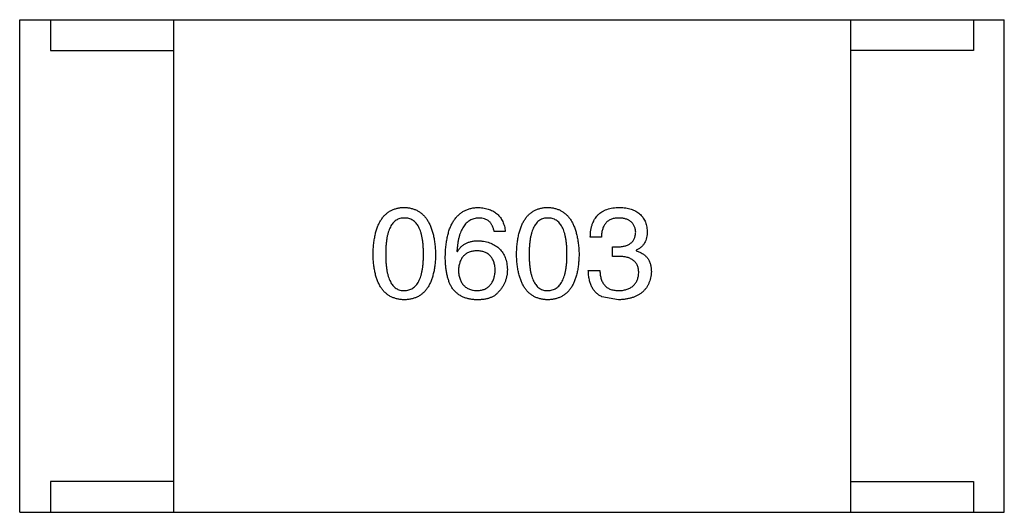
# Model space of a CAD drawing. Header units: inches. Extents: x 246 to 500, y -220 to -17.
# Tile 43 of 118: x 471.29 to 472.89, y -158.724 to -157.924. Entities that reach past the tile are written whole.
import ezdxf

# ---------------------------------------------------------------- set-up
doc = ezdxf.new("R2010")
doc.units = ezdxf.units.IN
doc.header["$LTSCALE"] = 1.21
doc.header["$MEASUREMENT"] = 0
doc.layers.get('0').update_dxf_attribs({"linetype": 'CONTINUOUS'})

msp = doc.modelspace()

# ---------------------------------------------------------------- linework, layer by layer
at = {"color": 7, "linetype": 'Continuous'}
for p, q in [((471.2903, -157.9235), (472.8903, -157.9236)), ((471.2903, -158.7235), (471.2903, -157.9235)), ((471.3403, -157.9235), (471.3403, -157.9735)), ((471.5403, -157.9235), (471.5403, -158.7235)), ((472.6403, -157.9236), (472.6403, -158.7236)), ((472.8403, -157.9236), (472.8403, -157.9736)), ((472.8903, -158.7236), (472.8903, -157.9236)), ((471.3403, -157.9735), (471.5403, -157.9735)), ((472.8403, -157.9736), (472.6403, -157.9736)), ((472.0794, -158.2677), (472.0614, -158.2677)), ((472.2355, -158.2767), (472.2175, -158.2767)), ((472.0007, -158.2997), (472.0016, -158.3005)), ((472.2536, -158.2923), (472.2634, -158.2923)), ((472.2536, -158.3079), (472.2536, -158.2923)), ((472.2921, -158.298), (472.2921, -158.2989)), ((472.2626, -158.3079), (472.2536, -158.3079)), ((472.2142, -158.3308), (472.2331, -158.3308)), ((472.2634, -158.3784), (472.2363, -158.3734)), ((471.5403, -158.6735), (471.3403, -158.6735)), ((471.3403, -158.6735), (471.3403, -158.7235)), ((472.6403, -158.6736), (472.8403, -158.6736)), ((472.8403, -158.6736), (472.8403, -158.7236)), ((471.2903, -158.7235), (472.8903, -158.7236))]:
    msp.add_line(p, q, dxfattribs=at)
for points, knots in [([(471.8645, -158.3046), (471.8646, -158.3015), (471.8648, -158.2956), (471.8656, -158.2871), (471.8667, -158.2791), (471.8682, -158.2717), (471.87, -158.2649), (471.8723, -158.2586), (471.8749, -158.2529), (471.8779, -158.2479), (471.8812, -158.2433), (471.885, -158.2394), (471.8891, -158.2361), (471.8937, -158.2333), (471.8986, -158.2312), (471.9038, -158.2296), (471.9094, -158.2286), (471.9133, -158.2285), (471.9153, -158.2284)], [0, 0, 0, 0, 0.088823, 0.172287, 0.250296, 0.323438, 0.392244, 0.456221, 0.516635, 0.573871, 0.628, 0.680335, 0.731489, 0.782557, 0.834044, 0.886738, 0.942089, 1, 1, 1, 1]), ([(471.9153, -158.2284), (471.9173, -158.2285), (471.9211, -158.2287), (471.9266, -158.2298), (471.9318, -158.2314), (471.9367, -158.2336), (471.9411, -158.2364), (471.9452, -158.2398), (471.949, -158.2437), (471.9523, -158.2483), (471.9553, -158.2533), (471.958, -158.259), (471.9602, -158.2652), (471.9621, -158.272), (471.9637, -158.2793), (471.9649, -158.2872), (471.9657, -158.2957), (471.966, -158.3016), (471.9661, -158.3046)], [0, 0, 0, 0, 0.057415, 0.112361, 0.16496, 0.216437, 0.267441, 0.318839, 0.371478, 0.426325, 0.483626, 0.544235, 0.608673, 0.677374, 0.750405, 0.828394, 0.911525, 1, 1, 1, 1]), ([(471.9819, -158.3079), (471.982, -158.3047), (471.9822, -158.2986), (471.983, -158.2898), (471.9842, -158.2815), (471.9858, -158.2738), (471.9877, -158.2667), (471.9901, -158.2603), (471.9929, -158.2544), (471.9961, -158.2491), (471.9997, -158.2444), (472.0037, -158.2403), (472.0081, -158.2367), (472.0129, -158.2338), (472.0181, -158.2315), (472.0237, -158.2298), (472.0297, -158.2287), (472.0339, -158.2285), (472.036, -158.2284)], [0, 0, 0, 0, 0.087517, 0.169686, 0.246944, 0.319347, 0.387088, 0.450961, 0.511075, 0.567974, 0.622351, 0.675039, 0.726853, 0.778688, 0.83093, 0.884738, 0.941043, 1, 1, 1, 1]), ([(472.036, -158.2284), (472.0376, -158.2285), (472.0407, -158.2288), (472.0452, -158.2295), (472.0494, -158.2304), (472.0534, -158.2317), (472.0571, -158.2332), (472.0606, -158.235), (472.0637, -158.237), (472.0666, -158.2394), (472.0692, -158.242), (472.0714, -158.2449), (472.0735, -158.248), (472.0752, -158.2514), (472.0767, -158.2551), (472.0779, -158.2591), (472.0789, -158.2633), (472.0792, -158.2662), (472.0794, -158.2677)], [0, 0, 0, 0, 0.073784, 0.144317, 0.211047, 0.274818, 0.336501, 0.395724, 0.453465, 0.510016, 0.566585, 0.622844, 0.680328, 0.739335, 0.800408, 0.863904, 0.93053, 1, 1, 1, 1]), ([(472.0976, -158.3046), (472.0977, -158.3015), (472.0979, -158.2956), (472.0987, -158.2871), (472.0998, -158.2791), (472.1013, -158.2717), (472.1032, -158.2649), (472.1054, -158.2586), (472.108, -158.2529), (472.111, -158.2479), (472.1144, -158.2433), (472.1182, -158.2394), (472.1223, -158.2361), (472.1268, -158.2333), (472.1317, -158.2312), (472.137, -158.2296), (472.1426, -158.2286), (472.1465, -158.2285), (472.1485, -158.2284)], [0, 0, 0, 0, 0.088823, 0.172287, 0.250296, 0.323438, 0.392244, 0.456221, 0.516635, 0.573871, 0.628, 0.680335, 0.731489, 0.782557, 0.834044, 0.886738, 0.942089, 1, 1, 1, 1]), ([(472.1485, -158.2284), (472.1504, -158.2285), (472.1543, -158.2287), (472.1598, -158.2298), (472.165, -158.2314), (472.1698, -158.2336), (472.1743, -158.2364), (472.1784, -158.2398), (472.1821, -158.2437), (472.1855, -158.2483), (472.1885, -158.2533), (472.1911, -158.259), (472.1934, -158.2652), (472.1953, -158.272), (472.1968, -158.2793), (472.198, -158.2872), (472.1989, -158.2957), (472.1991, -158.3016), (472.1993, -158.3046)], [0, 0, 0, 0, 0.057415, 0.112361, 0.16496, 0.216437, 0.267441, 0.318839, 0.371478, 0.426325, 0.483626, 0.544235, 0.608673, 0.677374, 0.750405, 0.828394, 0.911525, 1, 1, 1, 1]), ([(472.2175, -158.2767), (472.2176, -158.2748), (472.2177, -158.2711), (472.2183, -158.2657), (472.2193, -158.2606), (472.2207, -158.2559), (472.2224, -158.2516), (472.2245, -158.2476), (472.2269, -158.244), (472.2297, -158.2408), (472.2329, -158.2379), (472.2364, -158.2355), (472.2403, -158.2333), (472.2446, -158.2316), (472.2492, -158.2302), (472.2542, -158.2292), (472.2595, -158.2285), (472.2632, -158.2284), (472.265, -158.2284)], [0, 0, 0, 0, 0.074804, 0.144899, 0.211458, 0.274554, 0.334363, 0.392059, 0.448123, 0.503024, 0.558154, 0.613471, 0.670844, 0.729926, 0.792003, 0.857405, 0.926768, 1, 1, 1, 1]), ([(472.265, -158.2284), (472.2668, -158.2285), (472.2701, -158.2286), (472.275, -158.2293), (472.2795, -158.2301), (472.2838, -158.2313), (472.2877, -158.2327), (472.2913, -158.2345), (472.2947, -158.2365), (472.2976, -158.2387), (472.3003, -158.2413), (472.3027, -158.2442), (472.3047, -158.2473), (472.3065, -158.2507), (472.3079, -158.2543), (472.3089, -158.2583), (472.3097, -158.2625), (472.31, -158.2654), (472.3101, -158.2669)], [0, 0, 0, 0, 0.077845, 0.151584, 0.221397, 0.287366, 0.350104, 0.410398, 0.467998, 0.524388, 0.579979, 0.635152, 0.690917, 0.747936, 0.806661, 0.867861, 0.932479, 1, 1, 1, 1]), ([(471.9153, -158.2456), (471.9141, -158.2456), (471.9117, -158.2457), (471.9082, -158.2464), (471.905, -158.2476), (471.902, -158.2492), (471.8992, -158.2513), (471.8967, -158.2539), (471.8945, -158.2569), (471.8925, -158.2604), (471.8907, -158.2643), (471.8891, -158.2687), (471.8879, -158.2736), (471.8868, -158.2789), (471.886, -158.2847), (471.8854, -158.2909), (471.885, -158.2976), (471.885, -158.3022), (471.885, -158.3046)], [0, 0, 0, 0, 0.049764, 0.097007, 0.143217, 0.188577, 0.235116, 0.282997, 0.333719, 0.387776, 0.445989, 0.508679, 0.576563, 0.649481, 0.728235, 0.812722, 0.903548, 1, 1, 1, 1]), ([(471.9465, -158.3046), (471.9464, -158.3022), (471.9464, -158.2976), (471.946, -158.2909), (471.9454, -158.2847), (471.9446, -158.2789), (471.9435, -158.2736), (471.9422, -158.2687), (471.9406, -158.2643), (471.9388, -158.2604), (471.9367, -158.2569), (471.9344, -158.2539), (471.9318, -158.2513), (471.929, -158.2492), (471.9259, -158.2476), (471.9226, -158.2464), (471.919, -158.2457), (471.9166, -158.2456), (471.9153, -158.2456)], [0, 0, 0, 0, 0.095719, 0.185854, 0.269738, 0.347952, 0.420315, 0.487894, 0.550245, 0.608186, 0.662454, 0.713283, 0.761375, 0.808209, 0.854301, 0.901312, 0.949396, 1, 1, 1, 1]), ([(472.036, -158.2456), (472.0347, -158.2457), (472.0321, -158.2459), (472.0285, -158.2467), (472.025, -158.2479), (472.0218, -158.2495), (472.0187, -158.2515), (472.016, -158.2539), (472.0134, -158.2568), (472.0111, -158.2599), (472.009, -158.2635), (472.0071, -158.2675), (472.0055, -158.2719), (472.0041, -158.2767), (472.0029, -158.2819), (472.002, -158.2875), (472.0012, -158.2934), (472.0009, -158.2976), (472.0007, -158.2997)], [0, 0, 0, 0, 0.054741, 0.107075, 0.158339, 0.208382, 0.258772, 0.310045, 0.362765, 0.417822, 0.475982, 0.537466, 0.602901, 0.673037, 0.747247, 0.826291, 0.910782, 1, 1, 1, 1]), ([(472.0614, -158.2677), (472.061, -158.266), (472.0603, -158.2626), (472.0584, -158.2581), (472.0561, -158.2542), (472.0531, -158.251), (472.0496, -158.2486), (472.0455, -158.2468), (472.0409, -158.2457), (472.0377, -158.2456), (472.036, -158.2456)], [0, 0, 0, 0, 0.1439, 0.274233, 0.394478, 0.509388, 0.621911, 0.738504, 0.863414, 1, 1, 1, 1]), ([(472.1485, -158.2456), (472.1472, -158.2456), (472.1448, -158.2457), (472.1414, -158.2464), (472.1381, -158.2476), (472.1351, -158.2492), (472.1324, -158.2513), (472.1299, -158.2539), (472.1276, -158.2569), (472.1256, -158.2604), (472.1238, -158.2643), (472.1223, -158.2687), (472.1211, -158.2736), (472.1199, -158.2789), (472.1191, -158.2847), (472.1186, -158.2909), (472.1182, -158.2976), (472.1182, -158.3022), (472.1181, -158.3046)], [0, 0, 0, 0, 0.049764, 0.097007, 0.143217, 0.188577, 0.235116, 0.282997, 0.333719, 0.387776, 0.445989, 0.508679, 0.576563, 0.649481, 0.728235, 0.812722, 0.903548, 1, 1, 1, 1]), ([(472.1796, -158.3046), (472.1796, -158.3022), (472.1795, -158.2976), (472.1792, -158.2909), (472.1786, -158.2847), (472.1777, -158.2789), (472.1767, -158.2736), (472.1753, -158.2687), (472.1738, -158.2643), (472.172, -158.2604), (472.1698, -158.2569), (472.1676, -158.2539), (472.165, -158.2513), (472.1622, -158.2492), (472.1591, -158.2476), (472.1557, -158.2464), (472.1522, -158.2457), (472.1497, -158.2456), (472.1485, -158.2456)], [0, 0, 0, 0, 0.095719, 0.185854, 0.269738, 0.347952, 0.420315, 0.487894, 0.550245, 0.608186, 0.662454, 0.713283, 0.761375, 0.808209, 0.854301, 0.901312, 0.949396, 1, 1, 1, 1]), ([(472.2642, -158.2456), (472.2631, -158.2456), (472.2609, -158.2456), (472.2577, -158.246), (472.2548, -158.2466), (472.252, -158.2475), (472.2494, -158.2485), (472.2471, -158.2499), (472.245, -158.2515), (472.2431, -158.2533), (472.2414, -158.2554), (472.2399, -158.2578), (472.2386, -158.2603), (472.2376, -158.2631), (472.2367, -158.2662), (472.2361, -158.2695), (472.2357, -158.273), (472.2356, -158.2755), (472.2355, -158.2767)], [0, 0, 0, 0, 0.069877, 0.136363, 0.198671, 0.257968, 0.315462, 0.370709, 0.425568, 0.479847, 0.535753, 0.592303, 0.651386, 0.713311, 0.778642, 0.84836, 0.921866, 1, 1, 1, 1]), ([(472.2913, -158.2685), (472.2912, -158.2676), (472.291, -158.2659), (472.2905, -158.2634), (472.2899, -158.261), (472.289, -158.2588), (472.288, -158.2568), (472.2867, -158.2549), (472.2853, -158.2532), (472.2837, -158.2517), (472.2819, -158.2503), (472.2799, -158.2491), (472.2778, -158.2481), (472.2754, -158.2473), (472.2729, -158.2466), (472.2702, -158.2461), (472.2673, -158.2457), (472.2653, -158.2456), (472.2642, -158.2456)], [0, 0, 0, 0, 0.067655, 0.132224, 0.194132, 0.253145, 0.309858, 0.366002, 0.421361, 0.47702, 0.532632, 0.590536, 0.65067, 0.713258, 0.779588, 0.848803, 0.921949, 1, 1, 1, 1]), ([(472.2634, -158.2923), (472.2645, -158.2923), (472.2666, -158.2922), (472.2697, -158.2918), (472.2726, -158.2912), (472.2753, -158.2906), (472.2777, -158.2897), (472.28, -158.2886), (472.282, -158.2874), (472.2839, -158.286), (472.2856, -158.2844), (472.287, -158.2826), (472.2883, -158.2807), (472.2893, -158.2786), (472.2901, -158.2763), (472.2907, -158.2739), (472.2911, -158.2713), (472.2912, -158.2695), (472.2913, -158.2685)], [0, 0, 0, 0, 0.079415, 0.154091, 0.22508, 0.29186, 0.355026, 0.415127, 0.472418, 0.528511, 0.583551, 0.638361, 0.693547, 0.750023, 0.807857, 0.868401, 0.932259, 1, 1, 1, 1]), ([(472.3101, -158.2669), (472.3101, -158.2687), (472.31, -158.2723), (472.3091, -158.2774), (472.3077, -158.282), (472.3058, -158.2862), (472.3032, -158.2899), (472.3, -158.2931), (472.2963, -158.2959), (472.2935, -158.2973), (472.2921, -158.298)], [0, 0, 0, 0, 0.143686, 0.277942, 0.40333, 0.521785, 0.638573, 0.755208, 0.874773, 1, 1, 1, 1]), ([(472.0016, -158.3005), (472.0024, -158.2991), (472.0041, -158.2963), (472.0073, -158.2925), (472.0109, -158.2894), (472.0151, -158.2868), (472.0197, -158.2849), (472.0247, -158.2835), (472.0302, -158.2826), (472.034, -158.2825), (472.036, -158.2825)], [0, 0, 0, 0, 0.122276, 0.239997, 0.35611, 0.473903, 0.59404, 0.720428, 0.855383, 1, 1, 1, 1]), ([(472.036, -158.2825), (472.0378, -158.2826), (472.0414, -158.283), (472.0465, -158.2839), (472.0513, -158.285), (472.0558, -158.2865), (472.0599, -158.2884), (472.0637, -158.2905), (472.0671, -158.293), (472.0702, -158.2957), (472.073, -158.2988), (472.0754, -158.3023), (472.0775, -158.306), (472.0793, -158.31), (472.0806, -158.3144), (472.0817, -158.319), (472.0824, -158.324), (472.0826, -158.3274), (472.0827, -158.3292)], [0, 0, 0, 0, 0.074228, 0.144548, 0.211288, 0.274576, 0.335162, 0.393915, 0.450599, 0.506657, 0.562409, 0.618617, 0.676096, 0.735061, 0.79654, 0.860906, 0.928473, 1, 1, 1, 1]), ([(472.0335, -158.2989), (472.0324, -158.2989), (472.0301, -158.299), (472.0268, -158.2995), (472.0238, -158.3002), (472.0209, -158.3011), (472.0182, -158.3022), (472.0158, -158.3037), (472.0136, -158.3053), (472.0116, -158.3072), (472.0097, -158.3093), (472.0082, -158.3117), (472.0068, -158.3143), (472.0057, -158.3172), (472.0047, -158.3203), (472.004, -158.3236), (472.0035, -158.3271), (472.0033, -158.3296), (472.0032, -158.3308)], [0, 0, 0, 0, 0.070453, 0.136523, 0.199866, 0.260392, 0.318446, 0.374657, 0.430182, 0.485556, 0.541071, 0.598396, 0.657208, 0.718642, 0.783247, 0.851631, 0.923928, 1, 1, 1, 1]), ([(472.063, -158.33), (472.0629, -158.3288), (472.0628, -158.3264), (472.0623, -158.3229), (472.0615, -158.3197), (472.0606, -158.3167), (472.0595, -158.314), (472.0582, -158.3114), (472.0566, -158.3091), (472.0549, -158.307), (472.0529, -158.3052), (472.0508, -158.3036), (472.0484, -158.3022), (472.0458, -158.301), (472.043, -158.3001), (472.04, -158.2995), (472.0368, -158.299), (472.0347, -158.2989), (472.0335, -158.2989)], [0, 0, 0, 0, 0.076288, 0.14871, 0.216387, 0.281386, 0.342528, 0.402111, 0.4591, 0.514852, 0.569974, 0.625644, 0.682226, 0.740156, 0.800362, 0.863471, 0.930116, 1, 1, 1, 1]), ([(472.2921, -158.2989), (472.2931, -158.2992), (472.295, -158.2998), (472.2978, -158.3009), (472.3004, -158.3023), (472.3028, -158.3037), (472.3051, -158.3053), (472.3071, -158.307), (472.3089, -158.3089), (472.3106, -158.3109), (472.312, -158.3131), (472.3133, -158.3154), (472.3143, -158.3179), (472.3152, -158.3206), (472.3159, -158.3233), (472.3163, -158.3262), (472.3166, -158.3293), (472.3167, -158.3314), (472.3167, -158.3325)], [0, 0, 0, 0, 0.069445, 0.136039, 0.200011, 0.261745, 0.322328, 0.381403, 0.438864, 0.496655, 0.554398, 0.612391, 0.672266, 0.733005, 0.79604, 0.861293, 0.928785, 1, 1, 1, 1]), ([(471.9153, -158.3784), (471.9133, -158.3783), (471.9094, -158.3781), (471.9038, -158.3772), (471.8986, -158.3756), (471.8937, -158.3736), (471.8891, -158.3709), (471.885, -158.3677), (471.8812, -158.3639), (471.8779, -158.3595), (471.8749, -158.3546), (471.8723, -158.3491), (471.87, -158.343), (471.8682, -158.3364), (471.8667, -158.3293), (471.8656, -158.3215), (471.8648, -158.3133), (471.8646, -158.3075), (471.8645, -158.3046)], [0, 0, 0, 0, 0.059135, 0.115606, 0.169241, 0.221578, 0.273261, 0.324749, 0.377329, 0.431642, 0.488541, 0.548597, 0.612232, 0.680174, 0.752504, 0.829777, 0.912307, 1, 1, 1, 1]), ([(471.885, -158.3046), (471.885, -158.307), (471.885, -158.3116), (471.8854, -158.3183), (471.886, -158.3245), (471.8868, -158.3303), (471.8879, -158.3356), (471.8891, -158.3405), (471.8907, -158.3449), (471.8925, -158.3488), (471.8945, -158.3523), (471.8967, -158.3553), (471.8992, -158.3579), (471.902, -158.36), (471.905, -158.3616), (471.9082, -158.3628), (471.9117, -158.3635), (471.9141, -158.3636), (471.9153, -158.3636)], [0, 0, 0, 0, 0.096457, 0.187288, 0.27178, 0.350132, 0.423455, 0.491343, 0.554037, 0.612253, 0.666313, 0.717038, 0.764921, 0.811214, 0.856775, 0.902988, 0.950234, 1, 1, 1, 1]), ([(471.9153, -158.3636), (471.9166, -158.3635), (471.919, -158.3634), (471.9226, -158.3626), (471.9259, -158.3614), (471.929, -158.3597), (471.9318, -158.3576), (471.9344, -158.3549), (471.9367, -158.3519), (471.9388, -158.3484), (471.9406, -158.3445), (471.9422, -158.3401), (471.9435, -158.3353), (471.9446, -158.33), (471.9454, -158.3243), (471.946, -158.3181), (471.9464, -158.3115), (471.9464, -158.3069), (471.9465, -158.3046)], [0, 0, 0, 0, 0.050879, 0.099377, 0.146973, 0.193618, 0.240619, 0.289461, 0.34047, 0.395283, 0.453059, 0.515633, 0.582666, 0.655287, 0.732971, 0.815933, 0.905166, 1, 1, 1, 1]), ([(471.9661, -158.3046), (471.966, -158.3075), (471.9658, -158.3133), (471.9651, -158.3215), (471.964, -158.3293), (471.9624, -158.3364), (471.9606, -158.343), (471.9583, -158.3491), (471.9557, -158.3546), (471.9528, -158.3595), (471.9494, -158.3639), (471.9456, -158.3677), (471.9415, -158.3709), (471.937, -158.3736), (471.9321, -158.3756), (471.9268, -158.3772), (471.9212, -158.3781), (471.9173, -158.3783), (471.9153, -158.3784)], [0, 0, 0, 0, 0.08769, 0.170218, 0.24749, 0.319818, 0.387758, 0.451391, 0.511445, 0.568185, 0.622681, 0.67526, 0.726746, 0.778428, 0.830764, 0.884397, 0.940866, 1, 1, 1, 1]), ([(471.9925, -158.3587), (471.9917, -158.3571), (471.9899, -158.3539), (471.9878, -158.3487), (471.9859, -158.343), (471.9845, -158.3369), (471.9833, -158.3303), (471.9825, -158.3232), (471.9819, -158.3157), (471.9819, -158.3105), (471.9819, -158.3079)], [0, 0, 0, 0, 0.101889, 0.209155, 0.322694, 0.442863, 0.569758, 0.70479, 0.848502, 1, 1, 1, 1]), ([(472.1485, -158.3784), (472.1465, -158.3783), (472.1426, -158.3781), (472.137, -158.3772), (472.1317, -158.3756), (472.1268, -158.3736), (472.1223, -158.3709), (472.1182, -158.3677), (472.1144, -158.3639), (472.1111, -158.3595), (472.108, -158.3546), (472.1054, -158.3491), (472.1032, -158.343), (472.1013, -158.3364), (472.0998, -158.3293), (472.0987, -158.3215), (472.0979, -158.3133), (472.0977, -158.3075), (472.0976, -158.3046)], [0, 0, 0, 0, 0.059135, 0.115606, 0.169241, 0.221578, 0.273261, 0.324749, 0.377329, 0.431642, 0.488541, 0.548597, 0.612232, 0.680174, 0.752504, 0.829777, 0.912307, 1, 1, 1, 1]), ([(472.1181, -158.3046), (472.1182, -158.307), (472.1182, -158.3116), (472.1186, -158.3183), (472.1191, -158.3245), (472.1199, -158.3303), (472.121, -158.3356), (472.1223, -158.3405), (472.1238, -158.3449), (472.1256, -158.3488), (472.1276, -158.3523), (472.1299, -158.3553), (472.1324, -158.3579), (472.1351, -158.36), (472.1381, -158.3616), (472.1414, -158.3628), (472.1448, -158.3635), (472.1472, -158.3636), (472.1485, -158.3636)], [0, 0, 0, 0, 0.096457, 0.187288, 0.27178, 0.350132, 0.423455, 0.491343, 0.554037, 0.612253, 0.666313, 0.717038, 0.764921, 0.811214, 0.856775, 0.902988, 0.950234, 1, 1, 1, 1]), ([(472.1485, -158.3636), (472.1497, -158.3635), (472.1522, -158.3634), (472.1558, -158.3626), (472.1591, -158.3614), (472.1621, -158.3597), (472.165, -158.3576), (472.1675, -158.3549), (472.1699, -158.3519), (472.1719, -158.3484), (472.1738, -158.3445), (472.1753, -158.3401), (472.1767, -158.3353), (472.1777, -158.33), (472.1786, -158.3243), (472.1792, -158.3181), (472.1795, -158.3115), (472.1796, -158.3069), (472.1796, -158.3046)], [0, 0, 0, 0, 0.050879, 0.099377, 0.146973, 0.193618, 0.240619, 0.289461, 0.34047, 0.395283, 0.453059, 0.515633, 0.582666, 0.655287, 0.732971, 0.815933, 0.905166, 1, 1, 1, 1]), ([(472.1993, -158.3046), (472.1992, -158.3075), (472.199, -158.3133), (472.1982, -158.3215), (472.1971, -158.3293), (472.1956, -158.3364), (472.1937, -158.343), (472.1915, -158.3491), (472.1889, -158.3546), (472.1859, -158.3595), (472.1825, -158.3639), (472.1788, -158.3677), (472.1746, -158.3709), (472.1701, -158.3736), (472.1652, -158.3756), (472.16, -158.3772), (472.1543, -158.3781), (472.1504, -158.3783), (472.1485, -158.3784)], [0, 0, 0, 0, 0.08769, 0.170218, 0.24749, 0.319818, 0.387758, 0.451391, 0.511445, 0.568185, 0.622681, 0.67526, 0.726746, 0.778428, 0.830764, 0.884397, 0.940866, 1, 1, 1, 1]), ([(472.2962, -158.3349), (472.2962, -158.3338), (472.2961, -158.3317), (472.2957, -158.3286), (472.2951, -158.3258), (472.2942, -158.3231), (472.293, -158.3206), (472.2915, -158.3184), (472.2898, -158.3164), (472.2878, -158.3146), (472.2855, -158.313), (472.2831, -158.3116), (472.2803, -158.3104), (472.2772, -158.3095), (472.2739, -158.3087), (472.2704, -158.3083), (472.2666, -158.3079), (472.2639, -158.3079), (472.2626, -158.3079)], [0, 0, 0, 0, 0.066518, 0.129194, 0.188613, 0.245254, 0.300032, 0.353805, 0.407079, 0.461108, 0.516272, 0.574141, 0.634837, 0.699275, 0.767504, 0.840272, 0.917505, 1, 1, 1, 1]), ([(472.0032, -158.3308), (472.0033, -158.3321), (472.0034, -158.3346), (472.004, -158.3383), (472.0048, -158.3417), (472.0057, -158.3448), (472.0069, -158.3477), (472.0083, -158.3504), (472.0099, -158.3529), (472.0118, -158.355), (472.0138, -158.357), (472.0161, -158.3586), (472.0186, -158.3601), (472.0214, -158.3613), (472.0243, -158.3623), (472.0275, -158.363), (472.0308, -158.3635), (472.0331, -158.3636), (472.0343, -158.3636)], [0, 0, 0, 0, 0.076467, 0.148148, 0.216496, 0.280559, 0.342274, 0.401168, 0.458322, 0.514073, 0.569257, 0.62465, 0.68124, 0.739113, 0.799947, 0.862804, 0.929597, 1, 1, 1, 1]), ([(472.0343, -158.3636), (472.0354, -158.3635), (472.0376, -158.3633), (472.0407, -158.3628), (472.0436, -158.362), (472.0463, -158.361), (472.0488, -158.3597), (472.0511, -158.3582), (472.0532, -158.3564), (472.0551, -158.3544), (472.0568, -158.3522), (472.0583, -158.3497), (472.0596, -158.347), (472.0607, -158.3441), (472.0616, -158.3409), (472.0623, -158.3375), (472.0628, -158.3338), (472.063, -158.3313), (472.063, -158.33)], [0, 0, 0, 0, 0.066682, 0.130303, 0.190802, 0.248749, 0.30534, 0.361219, 0.415721, 0.471765, 0.528279, 0.586428, 0.64659, 0.710143, 0.776461, 0.846692, 0.921137, 1, 1, 1, 1]), ([(472.0827, -158.3292), (472.0827, -158.3309), (472.0826, -158.3344), (472.0819, -158.3395), (472.0807, -158.3444), (472.0791, -158.3491), (472.077, -158.3536), (472.0745, -158.358), (472.0715, -158.3622), (472.0691, -158.3648), (472.068, -158.3661)], [0, 0, 0, 0, 0.12904, 0.253809, 0.377066, 0.499122, 0.621469, 0.744665, 0.870607, 1, 1, 1, 1]), ([(472.2363, -158.3734), (472.2355, -158.373), (472.2337, -158.3722), (472.2313, -158.3707), (472.229, -158.369), (472.2269, -158.3671), (472.225, -158.3651), (472.2232, -158.3629), (472.2216, -158.3605), (472.2201, -158.3579), (472.2188, -158.3551), (472.2176, -158.3522), (472.2167, -158.349), (472.2159, -158.3457), (472.2152, -158.3423), (472.2147, -158.3386), (472.2144, -158.3348), (472.2143, -158.3322), (472.2142, -158.3308)], [0, 0, 0, 0, 0.056906, 0.113264, 0.168825, 0.223843, 0.279195, 0.335267, 0.392098, 0.450414, 0.51054, 0.572219, 0.636652, 0.703156, 0.773102, 0.845505, 0.921063, 1, 1, 1, 1]), ([(472.2331, -158.3308), (472.2331, -158.3322), (472.2332, -158.3347), (472.2337, -158.3384), (472.2343, -158.3419), (472.2353, -158.3451), (472.2364, -158.3481), (472.2378, -158.3508), (472.2394, -158.3532), (472.2412, -158.3555), (472.2433, -158.3574), (472.2456, -158.3591), (472.2481, -158.3605), (472.2509, -158.3616), (472.2539, -158.3625), (472.2572, -158.3631), (472.2606, -158.3636), (472.263, -158.3636), (472.2642, -158.3636)], [0, 0, 0, 0, 0.07723, 0.149593, 0.217944, 0.282232, 0.34411, 0.402297, 0.458791, 0.513966, 0.568538, 0.623291, 0.679957, 0.737243, 0.798142, 0.86118, 0.928728, 1, 1, 1, 1]), ([(472.3167, -158.3325), (472.3165, -158.3343), (472.3163, -158.3378), (472.3154, -158.3428), (472.3142, -158.3475), (472.3125, -158.3519), (472.3105, -158.356), (472.3081, -158.3597), (472.3053, -158.3631), (472.3022, -158.3662), (472.2986, -158.3689), (472.2947, -158.3712), (472.2904, -158.3733), (472.2857, -158.375), (472.2807, -158.3763), (472.2753, -158.3774), (472.2695, -158.3781), (472.2655, -158.3783), (472.2634, -158.3784)], [0, 0, 0, 0, 0.068236, 0.132937, 0.194125, 0.253174, 0.310181, 0.365986, 0.421096, 0.476216, 0.532352, 0.590232, 0.649824, 0.71274, 0.778406, 0.848058, 0.921922, 1, 1, 1, 1]), ([(472.2642, -158.3636), (472.2654, -158.3635), (472.2678, -158.3634), (472.2713, -158.3628), (472.2745, -158.3621), (472.2775, -158.3613), (472.2803, -158.3602), (472.2829, -158.3589), (472.2853, -158.3574), (472.2874, -158.3557), (472.2893, -158.3537), (472.291, -158.3517), (472.2924, -158.3493), (472.2936, -158.3468), (472.2946, -158.3442), (472.2954, -158.3413), (472.2959, -158.3382), (472.2961, -158.336), (472.2962, -158.3349)], [0, 0, 0, 0, 0.076694, 0.149502, 0.218019, 0.283183, 0.345589, 0.405199, 0.462852, 0.519478, 0.575313, 0.630559, 0.687006, 0.744638, 0.804006, 0.866059, 0.931486, 1, 1, 1, 1]), ([(472.0311, -158.3784), (472.029, -158.3782), (472.025, -158.378), (472.0192, -158.3769), (472.0137, -158.3753), (472.0087, -158.3731), (472.004, -158.3704), (471.9998, -158.367), (471.9959, -158.3632), (471.9937, -158.3602), (471.9925, -158.3587)], [0, 0, 0, 0, 0.137449, 0.267856, 0.393219, 0.514735, 0.63397, 0.753734, 0.874967, 1, 1, 1, 1]), ([(472.068, -158.3661), (472.067, -158.3671), (472.0651, -158.3693), (472.0616, -158.3719), (472.0577, -158.3741), (472.0533, -158.3758), (472.0485, -158.3772), (472.0431, -158.378), (472.0372, -158.3785), (472.0332, -158.3784), (472.0311, -158.3784)], [0, 0, 0, 0, 0.105033, 0.21147, 0.321511, 0.438526, 0.563605, 0.698055, 0.843218, 1, 1, 1, 1])]:
    msp.add_open_spline(points, degree=3, knots=knots, dxfattribs=at)

doc.saveas('drawing.dxf')
